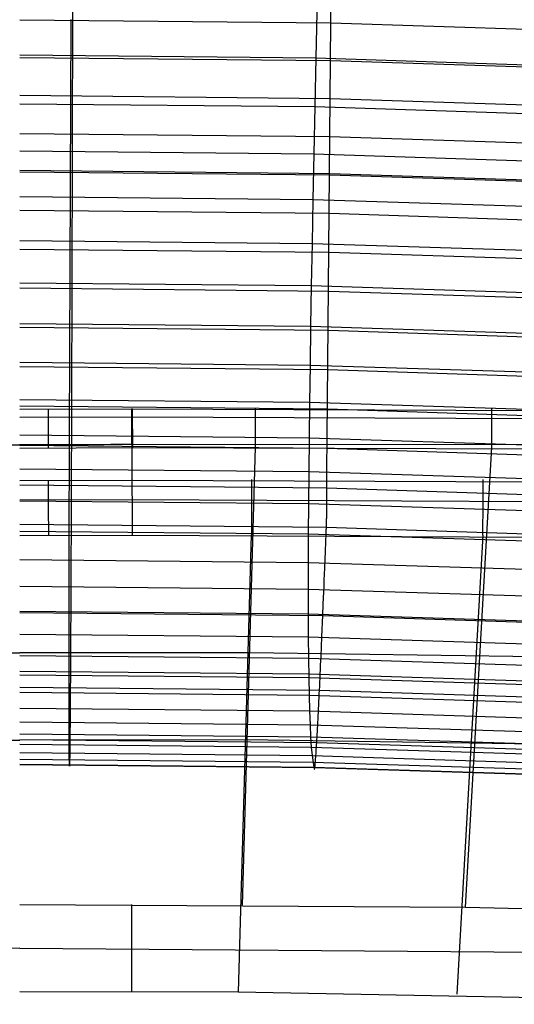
# Model space of a CAD drawing. Extents: x -3677 to -3089, y -67 to 482.
# Tile 75 of 110: x -3383 to -3362, y 419 to 460. Entities that reach past the tile are written whole.
import ezdxf

# ---------------------------------------------------------------- set-up
doc = ezdxf.new("R2010")
doc.units = 0
doc.layers.add('CURVA_ORIGIN', color=125, linetype='CONTINUOUS')

msp = doc.modelspace()

# ---------------------------------------------------------------- linework, layer by layer
at = {"layer": 'CURVA_ORIGIN'}
for p, q in [((-3369.936, 459.936, 368.647), (-3369.899, 470.195, 399.642)), ((-3380.779, 462.889, 424.477), (-3380.788, 458.603, 417.9)), ((-3370.465, 462.751, 424.502), (-3370.562, 458.467, 417.924)), ((-3383, 460.067, 368.623), (-3369.936, 459.936, 368.647)), ((-3380.905, 442.659, 317.733), (-3380.842, 460.077, 368.622)), ((-3370.078, 442.519, 317.759), (-3369.936, 459.936, 368.647)), ((-3369.936, 459.936, 368.647), (-3359.035, 459.58, 368.743)), ((-3383, 458.592, 417.902), (-3370.562, 458.467, 417.924)), ((-3383, 458.488, 363.879), (-3369.945, 458.357, 363.903)), ((-3380.788, 458.603, 417.9), (-3380.792, 456.557, 414.552)), ((-3370.562, 458.467, 417.924), (-3370.605, 456.422, 414.576)), ((-3370.562, 458.467, 417.924), (-3360.34, 458.139, 418.013)), ((-3369.945, 458.357, 363.903), (-3359.047, 458.002, 363.999)), ((-3383, 456.9, 359.138), (-3369.955, 456.769, 359.161)), ((-3380.792, 456.557, 414.552), (-3380.797, 454.575, 411.164)), ((-3369.955, 456.769, 359.161), (-3359.06, 456.414, 359.258)), ((-3383, 456.546, 414.554), (-3370.605, 456.422, 414.576)), ((-3370.605, 456.422, 414.576), (-3370.646, 454.441, 411.188)), ((-3370.605, 456.422, 414.576), (-3360.423, 456.096, 414.664)), ((-3383, 455.302, 354.399), (-3369.966, 455.172, 354.423)), ((-3369.966, 455.172, 354.423), (-3359.076, 454.816, 354.52)), ((-3383, 454.564, 411.165), (-3370.646, 454.441, 411.188)), ((-3380.797, 454.575, 411.164), (-3380.802, 452.663, 407.744)), ((-3370.646, 454.441, 411.188), (-3370.684, 452.53, 407.768)), ((-3370.646, 454.441, 411.188), (-3360.5, 454.116, 411.275)), ((-3383, 453.751, 349.832), (-3369.977, 453.621, 349.856)), ((-3383, 453.694, 349.665), (-3369.977, 453.564, 349.688)), ((-3369.977, 453.621, 349.856), (-3359.093, 453.265, 349.952)), ((-3369.977, 453.564, 349.688), (-3359.093, 453.208, 349.785)), ((-3383, 452.652, 407.746), (-3370.684, 452.53, 407.768)), ((-3380.802, 452.663, 407.744), (-3380.807, 450.82, 404.291)), ((-3370.684, 452.53, 407.768), (-3370.718, 450.687, 404.315)), ((-3370.684, 452.53, 407.768), (-3360.57, 452.207, 407.855)), ((-3383, 452.076, 344.933), (-3369.99, 451.946, 344.957)), ((-3369.99, 451.946, 344.957), (-3359.113, 451.59, 345.054)), ((-3383, 450.809, 404.293), (-3370.718, 450.687, 404.315)), ((-3380.807, 450.82, 404.291), (-3380.811, 449.045, 400.805)), ((-3383, 450.448, 340.205), (-3370.004, 450.318, 340.229)), ((-3370.718, 450.687, 404.315), (-3370.75, 448.913, 400.828)), ((-3370.718, 450.687, 404.315), (-3360.635, 450.366, 404.401)), ((-3370.004, 450.318, 340.229), (-3359.135, 449.962, 340.325)), ((-3383, 449.035, 400.806), (-3370.75, 448.913, 400.828)), ((-3383, 448.813, 335.479), (-3370.019, 448.682, 335.503)), ((-3380.811, 449.045, 400.805), (-3380.816, 447.341, 397.286)), ((-3370.75, 448.913, 400.828), (-3370.778, 447.21, 397.309)), ((-3370.75, 448.913, 400.828), (-3360.693, 448.593, 400.914)), ((-3370.019, 448.682, 335.503), (-3359.159, 448.326, 335.6)), ((-3383, 447.33, 397.288), (-3370.778, 447.21, 397.309)), ((-3383, 447.17, 330.755), (-3370.034, 447.04, 330.779)), ((-3380.816, 447.341, 397.286), (-3380.821, 445.709, 393.741)), ((-3370.778, 447.21, 397.309), (-3370.803, 445.579, 393.765)), ((-3370.778, 447.21, 397.309), (-3360.744, 446.891, 397.395)), ((-3370.034, 447.04, 330.779), (-3359.184, 446.684, 330.876)), ((-3383, 445.699, 393.743), (-3370.803, 445.579, 393.765)), ((-3383, 445.522, 326.034), (-3370.05, 445.392, 326.058)), ((-3380.821, 445.709, 393.741), (-3380.825, 444.148, 390.164)), ((-3370.803, 445.579, 393.765), (-3370.825, 444.018, 390.187)), ((-3370.803, 445.579, 393.765), (-3360.79, 445.261, 393.85)), ((-3370.05, 445.392, 326.058), (-3359.21, 445.036, 326.155)), ((-3383, 444.137, 390.166), (-3370.825, 444.018, 390.187)), ((-3383, 443.87, 321.313), (-3370.067, 443.74, 321.337)), ((-3380.825, 444.148, 390.164), (-3380.83, 442.657, 386.556)), ((-3370.825, 444.018, 390.187), (-3370.843, 442.528, 386.579)), ((-3370.825, 444.018, 390.187), (-3360.829, 443.7, 390.273)), ((-3370.067, 443.74, 321.337), (-3359.237, 443.383, 321.435)), ((-3378.283, 443.732, 157.485), (-3383, 443.717, 157.498)), ((-3378.273, 443.395, 158.979), (-3383, 443.38, 158.993)), ((-3378.281, 440.756, 140.291), (-3378.283, 443.732, 157.485)), ((-3350.595, 443.613, 157.453), (-3378.283, 443.732, 157.485)), ((-3350.606, 443.285, 158.935), (-3378.273, 443.395, 158.979)), ((-3383, 442.647, 386.558), (-3370.843, 442.528, 386.579)), ((-3380.91, 441.32, 314.382), (-3380.905, 442.659, 317.733)), ((-3380.83, 442.657, 386.556), (-3380.835, 441.239, 382.918)), ((-3370.843, 442.528, 386.579), (-3370.859, 441.109, 382.941)), ((-3370.843, 442.528, 386.579), (-3360.861, 442.211, 386.664)), ((-3370.096, 441.18, 314.408), (-3370.078, 442.519, 317.759)), ((-3383, 442.216, 316.594), (-3370.083, 442.085, 316.618)), ((-3378.261, 442.102, 159.797), (-3383, 442.084, 159.81)), ((-3358.635, 442.223, 148.82), (-3378.282, 442.244, 148.888)), ((-3350.632, 442.012, 159.76), (-3378.261, 442.102, 159.797)), ((-3373.635, 422.922, 163.157), (-3373.09, 442.13, 159.773)), ((-3364.268, 422.836, 163.256), (-3363.169, 442.129, 159.749)), ((-3370.083, 442.085, 316.618), (-3359.264, 441.728, 316.715)), ((-3380.91, 441.107, 313.803), (-3380.91, 441.32, 314.382)), ((-3383, 441.228, 382.92), (-3370.859, 441.109, 382.941)), ((-3380.911, 441.006, 313.504), (-3380.91, 441.107, 313.803)), ((-3380.911, 440.908, 313.198), (-3380.911, 441.006, 313.504)), ((-3380.911, 440.816, 312.882), (-3380.911, 440.908, 313.198)), ((-3380.835, 441.239, 382.918), (-3380.839, 439.893, 379.253)), ((-3370.859, 441.109, 382.941), (-3370.871, 439.764, 379.276)), ((-3370.859, 441.109, 382.941), (-3360.887, 440.794, 383.026)), ((-3370.1, 440.769, 313.224), (-3370.099, 440.866, 313.53)), ((-3370.099, 440.968, 313.829), (-3370.096, 441.18, 314.408)), ((-3370.099, 440.866, 313.53), (-3370.099, 440.968, 313.829)), ((-3383, 440.742, 140.304), (-3378.281, 440.756, 140.291)), ((-3383, 440.559, 311.874), (-3370.1, 440.429, 311.899)), ((-3380.913, 440.569, 311.873), (-3380.912, 440.645, 312.221)), ((-3380.913, 440.433, 311.144), (-3380.913, 440.569, 311.873)), ((-3380.912, 440.728, 312.557), (-3380.911, 440.816, 312.882)), ((-3380.912, 440.645, 312.221), (-3380.912, 440.728, 312.557)), ((-3378.281, 440.756, 140.291), (-3350.278, 440.632, 140.261)), ((-3370.101, 440.676, 312.908), (-3370.1, 440.769, 313.224)), ((-3370.101, 440.588, 312.583), (-3370.101, 440.676, 312.908)), ((-3370.101, 440.505, 312.247), (-3370.101, 440.588, 312.583)), ((-3370.1, 440.429, 311.899), (-3370.101, 440.505, 312.247)), ((-3380.916, 440.107, 309.297), (-3380.915, 440.179, 309.654)), ((-3380.916, 440.029, 308.953), (-3380.916, 440.107, 309.297)), ((-3380.916, 439.986, 308.788), (-3380.916, 440.029, 308.953)), ((-3380.915, 440.179, 309.654), (-3380.913, 440.433, 311.144)), ((-3370.099, 440.293, 311.17), (-3370.1, 440.429, 311.899)), ((-3370.1, 440.429, 311.899), (-3359.292, 440.072, 311.997)), ((-3370.094, 440.039, 309.68), (-3370.099, 440.293, 311.17)), ((-3370.093, 439.967, 309.323), (-3370.094, 440.039, 309.68)), ((-3383, 439.925, 139.011), (-3378.282, 439.938, 138.998)), ((-3383, 439.883, 379.254), (-3370.871, 439.764, 379.276)), ((-3380.917, 439.843, 308.323), (-3380.916, 439.893, 308.472)), ((-3380.917, 439.816, 308.25), (-3380.917, 439.843, 308.323)), ((-3380.917, 439.789, 308.18), (-3380.917, 439.816, 308.25)), ((-3380.917, 439.76, 308.111), (-3380.917, 439.789, 308.18)), ((-3380.917, 439.731, 308.043), (-3380.917, 439.76, 308.111)), ((-3380.917, 439.701, 307.978), (-3380.917, 439.731, 308.043)), ((-3380.917, 439.67, 307.914), (-3380.917, 439.701, 307.978)), ((-3380.917, 439.638, 307.852), (-3380.917, 439.67, 307.914)), ((-3380.917, 439.605, 307.792), (-3380.917, 439.638, 307.852)), ((-3380.916, 439.941, 308.628), (-3380.916, 439.986, 308.788)), ((-3380.916, 439.893, 308.472), (-3380.916, 439.941, 308.628)), ((-3380.839, 439.893, 379.253), (-3380.844, 438.622, 375.561)), ((-3378.282, 439.938, 138.998), (-3350.288, 439.802, 138.959)), ((-3370.871, 439.764, 379.276), (-3370.879, 438.493, 375.584)), ((-3370.871, 439.764, 379.276), (-3360.906, 439.449, 379.36)), ((-3370.095, 439.648, 308.206), (-3370.094, 439.676, 308.277)), ((-3370.095, 439.62, 308.137), (-3370.095, 439.648, 308.206)), ((-3370.095, 439.591, 308.069), (-3370.095, 439.62, 308.137)), ((-3370.094, 439.753, 308.499), (-3370.093, 439.801, 308.654)), ((-3370.094, 439.702, 308.349), (-3370.094, 439.753, 308.499)), ((-3370.094, 439.676, 308.277), (-3370.094, 439.702, 308.349)), ((-3370.093, 439.889, 308.98), (-3370.093, 439.967, 309.323)), ((-3370.093, 439.846, 308.814), (-3370.093, 439.889, 308.98)), ((-3370.093, 439.801, 308.654), (-3370.093, 439.846, 308.814)), ((-3380.918, 439.499, 307.626), (-3380.917, 439.536, 307.679)), ((-3380.918, 439.481, 307.6), (-3380.918, 439.499, 307.626)), ((-3380.918, 439.462, 307.574), (-3380.918, 439.481, 307.6)), ((-3380.918, 439.443, 307.55), (-3380.918, 439.462, 307.574)), ((-3380.918, 439.423, 307.525), (-3380.918, 439.443, 307.55)), ((-3380.918, 439.404, 307.502), (-3380.918, 439.423, 307.525)), ((-3380.918, 439.384, 307.479), (-3380.918, 439.404, 307.502)), ((-3380.918, 439.363, 307.456), (-3380.918, 439.384, 307.479)), ((-3380.918, 439.343, 307.434), (-3380.918, 439.363, 307.456)), ((-3380.918, 439.322, 307.413), (-3380.918, 439.343, 307.434)), ((-3380.918, 439.3, 307.393), (-3380.918, 439.322, 307.413)), ((-3380.918, 439.279, 307.373), (-3380.918, 439.3, 307.393)), ((-3380.918, 439.257, 307.353), (-3380.918, 439.279, 307.373)), ((-3380.918, 439.234, 307.335), (-3380.918, 439.257, 307.353)), ((-3380.918, 439.212, 307.317), (-3380.918, 439.234, 307.335)), ((-3380.918, 439.189, 307.299), (-3380.918, 439.212, 307.317)), ((-3380.917, 439.571, 307.735), (-3380.917, 439.605, 307.792)), ((-3380.917, 439.536, 307.679), (-3380.917, 439.571, 307.735)), ((-3370.105, 439.181, 307.439), (-3370.104, 439.202, 307.461)), ((-3370.104, 439.223, 307.483), (-3370.103, 439.243, 307.505)), ((-3370.104, 439.202, 307.461), (-3370.104, 439.223, 307.483)), ((-3370.103, 439.243, 307.505), (-3370.102, 439.263, 307.528)), ((-3370.102, 439.283, 307.552), (-3370.101, 439.303, 307.576)), ((-3370.102, 439.263, 307.528), (-3370.102, 439.283, 307.552)), ((-3370.101, 439.341, 307.626), (-3370.1, 439.359, 307.652)), ((-3370.101, 439.322, 307.601), (-3370.101, 439.341, 307.626)), ((-3370.101, 439.303, 307.576), (-3370.101, 439.322, 307.601)), ((-3370.1, 439.359, 307.652), (-3370.099, 439.395, 307.705)), ((-3370.099, 439.395, 307.705), (-3370.098, 439.431, 307.761)), ((-3370.098, 439.465, 307.819), (-3370.097, 439.498, 307.878)), ((-3370.098, 439.431, 307.761), (-3370.098, 439.465, 307.819)), ((-3370.097, 439.53, 307.94), (-3370.096, 439.561, 308.004)), ((-3370.097, 439.498, 307.878), (-3370.097, 439.53, 307.94)), ((-3370.096, 439.561, 308.004), (-3370.095, 439.591, 308.069)), ((-3383, 438.903, 307.155), (-3370.117, 438.773, 307.18)), ((-3380.919, 438.826, 307.128), (-3380.918, 438.848, 307.134)), ((-3380.919, 438.804, 307.123), (-3380.919, 438.826, 307.128)), ((-3380.919, 438.782, 307.118), (-3380.919, 438.804, 307.123)), ((-3380.918, 439.165, 307.283), (-3380.918, 439.189, 307.299)), ((-3380.918, 439.142, 307.267), (-3380.918, 439.165, 307.283)), ((-3380.918, 439.118, 307.251), (-3380.918, 439.142, 307.267)), ((-3380.918, 439.093, 307.237), (-3380.918, 439.118, 307.251)), ((-3380.918, 439.069, 307.223), (-3380.918, 439.093, 307.237)), ((-3380.918, 439.044, 307.209), (-3380.918, 439.069, 307.223)), ((-3380.918, 439.018, 307.197), (-3380.918, 439.044, 307.209)), ((-3380.918, 438.992, 307.185), (-3380.918, 439.018, 307.197)), ((-3380.918, 438.966, 307.174), (-3380.918, 438.992, 307.185)), ((-3380.918, 438.94, 307.163), (-3380.918, 438.966, 307.174)), ((-3380.918, 438.913, 307.154), (-3380.918, 438.94, 307.163)), ((-3380.918, 438.891, 307.147), (-3380.918, 438.913, 307.154)), ((-3380.918, 438.87, 307.14), (-3380.918, 438.891, 307.147)), ((-3380.918, 438.848, 307.134), (-3380.918, 438.87, 307.14)), ((-3370.117, 438.773, 307.18), (-3370.116, 438.8, 307.19)), ((-3370.116, 438.8, 307.19), (-3370.115, 438.826, 307.2)), ((-3370.115, 438.852, 307.211), (-3370.114, 438.878, 307.223)), ((-3370.115, 438.826, 307.2), (-3370.115, 438.852, 307.211)), ((-3370.114, 438.878, 307.223), (-3370.113, 438.904, 307.235)), ((-3370.113, 438.904, 307.235), (-3370.112, 438.929, 307.249)), ((-3370.112, 438.929, 307.249), (-3370.111, 438.953, 307.263)), ((-3370.111, 438.978, 307.277), (-3370.11, 439.002, 307.293)), ((-3370.111, 438.953, 307.263), (-3370.111, 438.978, 307.277)), ((-3370.11, 439.002, 307.293), (-3370.109, 439.025, 307.309)), ((-3370.109, 439.025, 307.309), (-3370.108, 439.049, 307.326)), ((-3370.108, 439.072, 307.343), (-3370.107, 439.094, 307.361)), ((-3370.108, 439.049, 307.326), (-3370.108, 439.072, 307.343)), ((-3370.107, 439.094, 307.361), (-3370.106, 439.116, 307.38)), ((-3370.106, 439.138, 307.399), (-3370.105, 439.16, 307.419)), ((-3370.106, 439.116, 307.38), (-3370.106, 439.138, 307.399)), ((-3370.105, 439.16, 307.419), (-3370.105, 439.181, 307.439)), ((-3383, 438.611, 375.563), (-3370.879, 438.493, 375.584)), ((-3383, 438.433, 138.674), (-3378.274, 438.445, 138.661)), ((-3380.919, 438.759, 307.114), (-3380.919, 438.782, 307.118)), ((-3380.919, 438.736, 307.11), (-3380.919, 438.759, 307.114)), ((-3380.919, 438.713, 307.107), (-3380.919, 438.736, 307.11)), ((-3380.919, 438.69, 307.103), (-3380.919, 438.713, 307.107)), ((-3380.919, 438.666, 307.101), (-3380.919, 438.69, 307.103)), ((-3380.919, 438.643, 307.099), (-3380.919, 438.666, 307.101)), ((-3380.919, 438.595, 307.095), (-3380.919, 438.643, 307.099)), ((-3380.919, 438.546, 307.094), (-3380.919, 438.595, 307.095)), ((-3380.919, 438.497, 307.093), (-3380.919, 438.546, 307.094)), ((-3380.919, 438.446, 307.095), (-3380.919, 438.497, 307.093)), ((-3380.919, 438.395, 307.098), (-3380.919, 438.446, 307.095)), ((-3380.919, 438.344, 307.102), (-3380.919, 438.395, 307.098)), ((-3380.844, 438.622, 375.561), (-3380.849, 437.427, 371.853)), ((-3378.274, 438.445, 138.661), (-3350.314, 438.291, 138.636)), ((-3373.274, 438.461, 138.64), (-3373.82, 419.266, 142.02)), ((-3370.879, 438.493, 375.584), (-3370.885, 437.299, 371.876)), ((-3370.879, 438.493, 375.584), (-3360.919, 438.178, 375.669)), ((-3370.132, 438.357, 307.119), (-3370.13, 438.406, 307.12)), ((-3370.13, 438.406, 307.12), (-3370.128, 438.455, 307.121)), ((-3370.128, 438.455, 307.121), (-3370.127, 438.503, 307.125)), ((-3370.127, 438.503, 307.125), (-3370.126, 438.527, 307.127)), ((-3370.126, 438.527, 307.127), (-3370.125, 438.55, 307.13)), ((-3370.125, 438.55, 307.13), (-3370.124, 438.573, 307.133)), ((-3370.124, 438.573, 307.133), (-3370.123, 438.596, 307.136)), ((-3370.123, 438.619, 307.14), (-3370.122, 438.642, 307.145)), ((-3370.123, 438.596, 307.136), (-3370.123, 438.619, 307.14)), ((-3370.122, 438.642, 307.145), (-3370.121, 438.664, 307.149)), ((-3370.121, 438.664, 307.149), (-3370.12, 438.686, 307.155)), ((-3370.12, 438.686, 307.155), (-3370.119, 438.708, 307.16)), ((-3370.119, 438.73, 307.166), (-3370.118, 438.751, 307.173)), ((-3370.119, 438.708, 307.16), (-3370.119, 438.73, 307.166)), ((-3370.118, 438.751, 307.173), (-3370.117, 438.773, 307.18)), ((-3370.117, 438.773, 307.18), (-3359.32, 438.415, 307.278)), ((-3363.542, 438.441, 138.62), (-3364.64, 419.183, 142.117)), ((-3380.919, 438.291, 307.108), (-3380.919, 438.344, 307.102)), ((-3380.919, 438.238, 307.115), (-3380.919, 438.291, 307.108)), ((-3380.919, 438.185, 307.124), (-3380.919, 438.238, 307.115)), ((-3380.919, 438.13, 307.134), (-3380.919, 438.185, 307.124)), ((-3380.919, 438.076, 307.145), (-3380.919, 438.13, 307.134)), ((-3380.919, 438.02, 307.157), (-3380.919, 438.076, 307.145)), ((-3380.919, 437.964, 307.171), (-3380.919, 438.02, 307.157)), ((-3380.919, 437.908, 307.186), (-3380.919, 437.964, 307.171)), ((-3370.148, 437.936, 307.171), (-3370.146, 437.991, 307.16)), ((-3370.146, 437.991, 307.16), (-3370.144, 438.045, 307.15)), ((-3370.144, 438.045, 307.15), (-3370.142, 438.099, 307.141)), ((-3370.142, 438.099, 307.141), (-3370.14, 438.152, 307.134)), ((-3370.14, 438.152, 307.134), (-3370.138, 438.204, 307.128)), ((-3370.138, 438.204, 307.128), (-3370.136, 438.256, 307.124)), ((-3370.136, 438.256, 307.124), (-3370.134, 438.307, 307.121)), ((-3370.134, 438.307, 307.121), (-3370.132, 438.357, 307.119)), ((-3380.919, 437.793, 307.22), (-3380.919, 437.908, 307.186)), ((-3380.919, 437.677, 307.258), (-3380.919, 437.793, 307.22)), ((-3380.919, 437.558, 307.3), (-3380.919, 437.677, 307.258)), ((-3380.919, 437.439, 307.347), (-3380.919, 437.558, 307.3)), ((-3370.164, 437.537, 307.284), (-3370.159, 437.654, 307.246)), ((-3370.159, 437.654, 307.246), (-3370.154, 437.768, 307.212)), ((-3370.154, 437.768, 307.212), (-3370.152, 437.825, 307.197)), ((-3370.152, 437.825, 307.197), (-3370.15, 437.881, 307.183)), ((-3370.15, 437.881, 307.183), (-3370.148, 437.936, 307.171)), ((-3383, 437.417, 371.854), (-3370.885, 437.299, 371.876)), ((-3380.919, 437.317, 307.397), (-3380.919, 437.439, 307.347)), ((-3380.919, 437.195, 307.451), (-3380.919, 437.317, 307.397)), ((-3380.919, 436.947, 307.568), (-3380.919, 437.195, 307.451)), ((-3380.849, 437.427, 371.853), (-3380.853, 436.308, 368.119)), ((-3370.885, 437.299, 371.876), (-3370.887, 436.179, 368.142)), ((-3370.885, 437.299, 371.876), (-3360.925, 436.984, 371.96)), ((-3370.183, 437.056, 307.477), (-3370.178, 437.178, 307.423)), ((-3370.178, 437.178, 307.423), (-3370.173, 437.3, 307.373)), ((-3370.173, 437.3, 307.373), (-3370.168, 437.419, 307.326)), ((-3370.168, 437.419, 307.326), (-3370.164, 437.537, 307.284)), ((-3380.919, 436.696, 307.696), (-3380.919, 436.947, 307.568)), ((-3370.204, 436.558, 307.722), (-3370.193, 436.809, 307.594)), ((-3370.193, 436.809, 307.594), (-3370.183, 437.056, 307.477)), ((-3380.919, 436.444, 307.834), (-3380.919, 436.696, 307.696)), ((-3380.919, 436.192, 307.978), (-3380.919, 436.444, 307.834)), ((-3380.853, 436.308, 368.119), (-3380.858, 435.264, 364.365)), ((-3370.225, 436.054, 308.004), (-3370.214, 436.306, 307.859)), ((-3370.214, 436.306, 307.859), (-3370.204, 436.558, 307.722)), ((-3383, 436.297, 368.121), (-3370.887, 436.179, 368.142)), ((-3380.919, 435.691, 308.281), (-3380.919, 436.192, 307.978)), ((-3370.887, 436.179, 368.142), (-3370.885, 435.136, 364.388)), ((-3370.887, 436.179, 368.142), (-3360.924, 435.864, 368.227)), ((-3370.246, 435.554, 308.307), (-3370.225, 436.054, 308.004)), ((-3380.919, 435.206, 308.589), (-3380.919, 435.691, 308.281)), ((-3370.267, 435.069, 308.615), (-3370.246, 435.554, 308.307)), ((-3383, 435.253, 364.367), (-3370.885, 435.136, 364.388)), ((-3383, 435.196, 308.591), (-3370.267, 435.069, 308.615)), ((-3380.919, 434.307, 309.183), (-3380.919, 435.206, 308.589)), ((-3380.858, 435.264, 364.365), (-3380.863, 434.297, 360.593)), ((-3370.885, 435.136, 364.388), (-3370.88, 434.169, 360.615)), ((-3370.885, 435.136, 364.388), (-3360.916, 434.82, 364.473)), ((-3370.306, 434.17, 309.208), (-3370.267, 435.069, 308.615)), ((-3370.267, 435.069, 308.615), (-3359.619, 434.719, 308.71)), ((-3383, 434.286, 360.594), (-3370.88, 434.169, 360.615)), ((-3380.919, 433.891, 309.473), (-3380.919, 434.307, 309.183)), ((-3380.863, 434.297, 360.593), (-3380.868, 433.406, 356.801)), ((-3380.919, 433.496, 309.765), (-3380.919, 433.891, 309.473)), ((-3370.88, 434.169, 360.615), (-3370.872, 433.278, 356.823)), ((-3370.88, 434.169, 360.615), (-3360.902, 433.853, 360.7)), ((-3370.324, 433.755, 309.499), (-3370.306, 434.17, 309.208)), ((-3392.665, 433.509, 161.292), (-3383, 433.498, 161.282)), ((-3373.335, 433.509, 161.292), (-3383, 433.498, 161.282)), ((-3380.919, 433.118, 310.061), (-3380.919, 433.496, 309.765)), ((-3344.327, 433.078, 161.479), (-3373.335, 433.509, 161.292)), ((-3370.342, 433.36, 309.79), (-3370.324, 433.755, 309.499)), ((-3383, 433.396, 356.802), (-3370.872, 433.278, 356.823)), ((-3380.919, 432.936, 310.213), (-3380.919, 433.118, 310.061)), ((-3380.868, 433.406, 356.801), (-3380.872, 432.593, 352.988)), ((-3370.872, 433.278, 356.823), (-3370.86, 432.465, 353.011)), ((-3370.872, 433.278, 356.823), (-3360.88, 432.962, 356.908)), ((-3370.359, 432.983, 310.086), (-3370.342, 433.36, 309.79)), ((-3383, 432.741, 353.765), (-3370.863, 432.624, 353.786)), ((-3380.919, 432.757, 310.367), (-3380.919, 432.936, 310.213)), ((-3380.919, 432.582, 310.524), (-3380.919, 432.757, 310.367)), ((-3380.872, 432.593, 352.988), (-3380.877, 431.857, 349.159)), ((-3370.863, 432.624, 353.786), (-3360.858, 432.307, 353.871)), ((-3370.383, 432.447, 310.549), (-3370.375, 432.622, 310.391)), ((-3370.375, 432.622, 310.391), (-3370.367, 432.8, 310.237)), ((-3370.367, 432.8, 310.237), (-3370.359, 432.983, 310.086)), ((-3383, 432.583, 352.99), (-3370.86, 432.465, 353.011)), ((-3380.919, 432.411, 310.685), (-3380.919, 432.582, 310.524)), ((-3380.919, 432.242, 310.85), (-3380.919, 432.411, 310.685)), ((-3380.919, 432.076, 311.02), (-3380.919, 432.242, 310.85)), ((-3370.86, 432.465, 353.011), (-3370.845, 431.729, 349.182)), ((-3370.86, 432.465, 353.011), (-3360.852, 432.148, 353.096)), ((-3370.399, 432.107, 310.875), (-3370.391, 432.276, 310.71)), ((-3370.391, 432.276, 310.71), (-3370.383, 432.447, 310.549)), ((-3383, 432.067, 311.022), (-3370.407, 431.942, 311.045)), ((-3383, 431.847, 349.161), (-3370.845, 431.729, 349.182)), ((-3380.919, 431.913, 311.196), (-3380.919, 432.076, 311.02)), ((-3380.919, 431.753, 311.376), (-3380.919, 431.913, 311.196)), ((-3380.877, 431.857, 349.159), (-3380.882, 431.198, 345.314)), ((-3370.423, 431.619, 311.4), (-3370.415, 431.779, 311.22)), ((-3370.415, 431.779, 311.22), (-3370.407, 431.942, 311.045)), ((-3370.407, 431.942, 311.045), (-3370.399, 432.107, 310.875)), ((-3370.407, 431.942, 311.045), (-3359.899, 431.6, 311.138)), ((-3380.919, 431.596, 311.561), (-3380.919, 431.753, 311.376)), ((-3380.919, 431.441, 311.75), (-3380.919, 431.596, 311.561)), ((-3380.918, 431.29, 311.944), (-3380.919, 431.441, 311.75)), ((-3370.845, 431.729, 349.182), (-3370.826, 431.069, 345.337)), ((-3370.845, 431.729, 349.182), (-3360.817, 431.411, 349.267)), ((-3370.438, 431.307, 311.775), (-3370.43, 431.461, 311.585)), ((-3370.43, 431.461, 311.585), (-3370.423, 431.619, 311.4)), ((-3383, 431.188, 345.315), (-3370.826, 431.069, 345.337)), ((-3380.918, 431.142, 312.142), (-3380.918, 431.29, 311.944)), ((-3380.918, 430.998, 312.344), (-3380.918, 431.142, 312.142)), ((-3380.918, 430.857, 312.55), (-3380.918, 430.998, 312.344)), ((-3380.882, 431.198, 345.314), (-3380.886, 430.616, 341.454)), ((-3370.826, 431.069, 345.337), (-3370.804, 430.487, 341.477)), ((-3370.826, 431.069, 345.337), (-3360.775, 430.751, 345.423)), ((-3370.461, 430.864, 312.368), (-3370.453, 431.008, 312.167)), ((-3370.453, 431.008, 312.167), (-3370.446, 431.156, 311.969)), ((-3370.446, 431.156, 311.969), (-3370.438, 431.307, 311.775)), ((-3383, 430.606, 341.456), (-3370.804, 430.487, 341.477)), ((-3380.918, 430.72, 312.758), (-3380.918, 430.857, 312.55)), ((-3380.918, 430.587, 312.97), (-3380.918, 430.72, 312.758)), ((-3380.918, 430.457, 313.185), (-3380.918, 430.587, 312.97)), ((-3380.886, 430.616, 341.454), (-3380.891, 430.11, 337.582)), ((-3370.482, 430.453, 312.995), (-3370.475, 430.586, 312.783)), ((-3370.475, 430.586, 312.783), (-3370.468, 430.723, 312.574)), ((-3370.468, 430.723, 312.574), (-3370.461, 430.864, 312.368)), ((-3380.918, 430.332, 313.403), (-3380.918, 430.457, 313.185)), ((-3380.917, 430.211, 313.623), (-3380.918, 430.332, 313.403)), ((-3380.917, 430.095, 313.846), (-3380.917, 430.211, 313.623)), ((-3380.891, 430.11, 337.582), (-3380.895, 429.68, 333.698)), ((-3370.804, 430.487, 341.477), (-3370.779, 429.981, 337.605)), ((-3370.804, 430.487, 341.477), (-3360.727, 430.167, 341.563)), ((-3370.503, 430.078, 313.647), (-3370.496, 430.199, 313.427)), ((-3370.496, 430.199, 313.427), (-3370.489, 430.324, 313.21)), ((-3370.489, 430.324, 313.21), (-3370.482, 430.453, 312.995)), ((-3392.481, 429.852, 140.156), (-3383, 429.841, 140.146)), ((-3383, 430.1, 337.583), (-3370.779, 429.981, 337.605)), ((-3383, 429.866, 314.298), (-3370.523, 429.743, 314.32)), ((-3373.519, 429.852, 140.156), (-3383, 429.841, 140.146)), ((-3380.917, 429.983, 314.07), (-3380.917, 430.095, 313.846)), ((-3380.917, 429.876, 314.296), (-3380.917, 429.983, 314.07)), ((-3380.917, 429.773, 314.524), (-3380.917, 429.876, 314.296)), ((-3380.917, 429.675, 314.753), (-3380.917, 429.773, 314.524)), ((-3345.067, 429.446, 140.334), (-3373.519, 429.852, 140.156)), ((-3370.779, 429.981, 337.605), (-3370.751, 429.551, 333.721)), ((-3370.779, 429.981, 337.605), (-3360.672, 429.66, 337.691)), ((-3370.529, 429.641, 314.548), (-3370.523, 429.743, 314.32)), ((-3370.523, 429.743, 314.32), (-3370.516, 429.85, 314.094)), ((-3370.523, 429.743, 314.32), (-3360.133, 429.408, 314.411)), ((-3370.516, 429.85, 314.094), (-3370.51, 429.962, 313.87)), ((-3370.51, 429.962, 313.87), (-3370.503, 430.078, 313.647)), ((-3383, 429.67, 333.7), (-3370.751, 429.551, 333.721)), ((-3383, 429.315, 329.806), (-3370.719, 429.196, 329.827)), ((-3380.916, 429.583, 314.984), (-3380.917, 429.675, 314.753)), ((-3380.916, 429.495, 315.216), (-3380.916, 429.583, 314.984)), ((-3380.916, 429.411, 315.449), (-3380.916, 429.495, 315.216)), ((-3380.916, 429.333, 315.684), (-3380.916, 429.411, 315.449)), ((-3380.916, 429.26, 315.919), (-3380.916, 429.333, 315.684)), ((-3380.9, 429.325, 329.804), (-3380.909, 428.84, 321.987)), ((-3380.895, 429.68, 333.698), (-3380.9, 429.325, 329.804)), ((-3370.751, 429.551, 333.721), (-3370.719, 429.196, 329.827)), ((-3370.751, 429.551, 333.721), (-3360.61, 429.228, 333.808)), ((-3370.558, 429.201, 315.707), (-3370.552, 429.279, 315.473)), ((-3370.552, 429.279, 315.473), (-3370.547, 429.362, 315.24)), ((-3370.547, 429.362, 315.24), (-3370.541, 429.45, 315.008)), ((-3370.541, 429.45, 315.008), (-3370.535, 429.543, 314.777)), ((-3370.535, 429.543, 314.777), (-3370.529, 429.641, 314.548)), ((-3383, 429.035, 325.897), (-3370.685, 428.915, 325.919)), ((-3380.915, 429.192, 316.156), (-3380.916, 429.26, 315.919)), ((-3380.915, 429.128, 316.393), (-3380.915, 429.192, 316.156)), ((-3380.915, 429.07, 316.632), (-3380.915, 429.128, 316.393)), ((-3380.915, 429.016, 316.871), (-3380.915, 429.07, 316.632)), ((-3380.914, 428.968, 317.111), (-3380.915, 429.016, 316.871)), ((-3380.914, 428.925, 317.352), (-3380.914, 428.968, 317.111)), ((-3380.914, 428.886, 317.593), (-3380.914, 428.925, 317.352)), ((-3380.914, 428.853, 317.835), (-3380.914, 428.886, 317.593)), ((-3370.719, 429.196, 329.827), (-3370.647, 428.709, 322.011)), ((-3370.719, 429.196, 329.827), (-3360.543, 428.871, 329.915)), ((-3370.685, 428.915, 325.919), (-3360.469, 428.589, 326.006)), ((-3370.587, 428.836, 317.135), (-3370.583, 428.885, 316.895)), ((-3370.583, 428.885, 316.895), (-3370.578, 428.938, 316.656)), ((-3370.578, 428.938, 316.656), (-3370.573, 428.996, 316.417)), ((-3370.573, 428.996, 316.417), (-3370.568, 429.06, 316.18)), ((-3370.568, 429.06, 316.18), (-3370.563, 429.128, 315.943)), ((-3370.563, 429.128, 315.943), (-3370.558, 429.201, 315.707)), ((-3383, 428.83, 321.989), (-3370.647, 428.709, 322.011)), ((-3383, 428.815, 318.079), (-3370.603, 428.694, 318.101)), ((-3380.913, 428.825, 318.078), (-3380.914, 428.853, 317.835)), ((-3380.913, 428.802, 318.32), (-3380.913, 428.825, 318.078)), ((-3380.913, 428.784, 318.564), (-3380.913, 428.802, 318.32)), ((-3380.912, 428.76, 319.051), (-3380.913, 428.784, 318.564)), ((-3380.912, 428.751, 319.539), (-3380.912, 428.76, 319.051)), ((-3380.911, 428.755, 320.028), (-3380.912, 428.751, 319.539)), ((-3380.909, 428.84, 321.987), (-3380.911, 428.755, 320.028)), ((-3370.647, 428.709, 322.011), (-3370.628, 428.624, 320.052)), ((-3370.647, 428.709, 322.011), (-3360.39, 428.382, 322.099)), ((-3370.628, 428.624, 320.052), (-3370.622, 428.62, 319.563)), ((-3370.622, 428.62, 319.563), (-3370.617, 428.629, 319.074)), ((-3370.617, 428.629, 319.074), (-3370.61, 428.652, 318.587)), ((-3370.61, 428.652, 318.587), (-3370.607, 428.671, 318.344)), ((-3370.607, 428.671, 318.344), (-3370.603, 428.694, 318.101)), ((-3370.603, 428.694, 318.101), (-3370.599, 428.722, 317.859)), ((-3370.603, 428.694, 318.101), (-3360.297, 428.363, 318.19)), ((-3370.599, 428.722, 317.859), (-3370.595, 428.755, 317.617)), ((-3370.595, 428.755, 317.617), (-3370.591, 428.793, 317.376)), ((-3370.591, 428.793, 317.376), (-3370.587, 428.836, 317.135)), ((-3383, 422.939, 163.091), (-3364.268, 422.836, 163.257)), ((-3378.283, 419.28, 141.978), (-3378.285, 422.937, 163.113)), ((-3364.268, 422.836, 163.257), (-3345.537, 422.384, 163.525)), ((-3383, 421.111, 152.525), (-3407.211, 420.923, 152.755)), ((-3383, 421.111, 152.525), (-3358.789, 420.923, 152.755)), ((-3373.821, 419.266, 142.018), (-3383, 419.282, 141.954)), ((-3346.277, 418.755, 142.374), (-3373.821, 419.266, 142.018))]:
    msp.add_line(p, q, dxfattribs=at)
at = {"layer": 'CURVA_ORIGIN', "extrusion": (-0.999998, -0.001566, 0.001586)}
msp.add_arc((-447.042, 152.477, 3381.338), 2, 99.7314, 189.8172, dxfattribs=at)
at = {"layer": 'CURVA_ORIGIN', "extrusion": (0.999969, 0.006342, -0.004696)}
msp.add_arc((463.176, 141.975, -3376.103), 2, 350.1831, 80.1916, dxfattribs=at)
at = {"layer": 'CURVA_ORIGIN', "extrusion": (-0.999992, -0.002416, 0.00328)}
msp.add_arc((-449.932, 146.743, 3372.518), 2, 99.9866, 189.8169, dxfattribs=at)
at = {"layer": 'CURVA_ORIGIN', "extrusion": (-0.999988, 0.004688, 0.001119)}
msp.add_arc((-425.999, 154.016, 3365.382), 2, 100.2975, 189.817, dxfattribs=at)
at = {"layer": 'CURVA_ORIGIN', "extrusion": (1.14163e-07, 0.709728, 0.704476)}
msp.add_arc((3382.995, -751.068, 418.761), 545.209, 89.50366, 89.99951, dxfattribs=at)
at = {"layer": 'CURVA_ORIGIN', "extrusion": (1.14163e-07, -0.709728, -0.704476)}
msp.add_arc((-3383.005, -751.069, -418.762), 545.209, 89.50366, 89.99951, dxfattribs=at)
at = {"layer": 'CURVA_ORIGIN', "extrusion": (0.999997, 0.001579, -0.001605)}
msp.add_arc((444.111, 135.218, -3381.303), 2, 260.2687, 350.1828, dxfattribs=at)
at = {"layer": 'CURVA_ORIGIN', "extrusion": (-0.999969, -0.006364, 0.004711)}
msp.add_arc((-460.277, 124.729, 3376.031), 2, 189.8169, 279.8079, dxfattribs=at)
at = {"layer": 'CURVA_ORIGIN', "extrusion": (0.999991, 0.002482, -0.003515)}
msp.add_arc((447.177, 128.756, -3372.617), 2, 260.0206, 350.1831, dxfattribs=at)
at = {"layer": 'CURVA_ORIGIN', "extrusion": (0.99999, -0.004419, -0.001189)}
msp.add_arc((423.932, 136.587, -3365.609), 2, 259.7144, 350.1831, dxfattribs=at)

doc.saveas('drawing.dxf')
